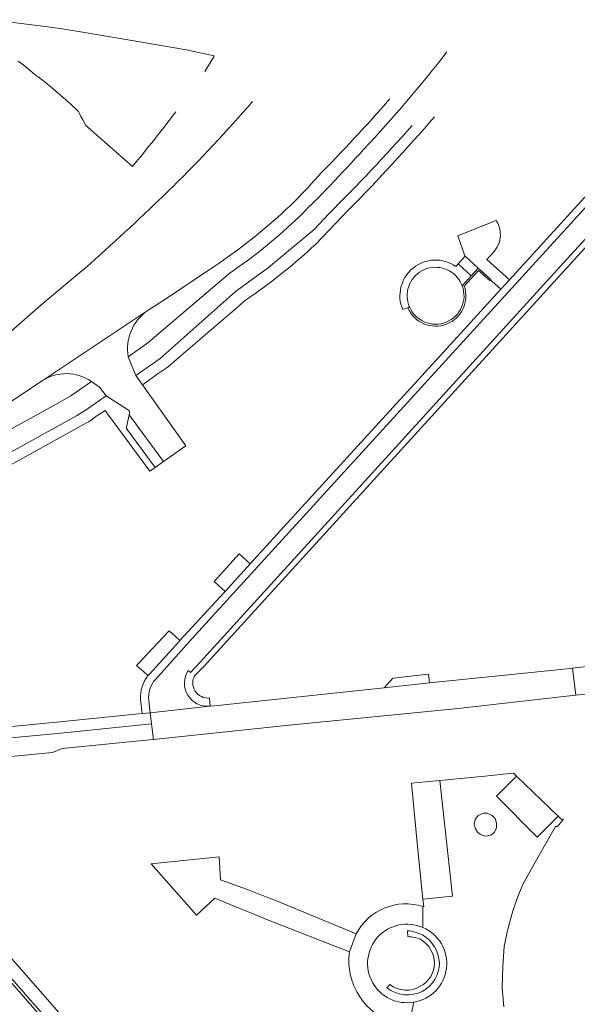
# Model space of a CAD drawing. Extents: x 152048 to 156914, y 461460 to 468786.
# Tile 183 of 256: x 154905 to 155002, y 467198 to 467371. Entities that reach past the tile are written whole.
import ezdxf

# ---------------------------------------------------------------- set-up
doc = ezdxf.new("R2010")
doc.units = 0
doc.header["$LTSCALE"] = 0.75
for name, color, linetype, lineweight in [('B-RO-VH-VERHARDING_ASFALT-GV', 251, 'CONTINUOUS', 18), ('B-RO-VH-VERHARDING_BEDRIJFSVLOERPLAAT-GV', 251, 'CONTINUOUS', 18), ('B-RO-VH-VERHARDING_BETON-GV', 251, 'CONTINUOUS', 18), ('B-RO-VH-VERHARDING_BETONSTRAATSTEEN-GV', 251, 'CONTINUOUS', 18), ('B-RO-VH-VERHARDING_STRAATBAKSTEEN-GV', 251, 'CONTINUOUS', 18), ('B-RO-VH-VERHARDING_TEGEL-GV', 251, 'CONTINUOUS', 18)]:
    doc.layers.add(name, color=color, linetype=linetype, lineweight=lineweight)

msp = doc.modelspace()

# ---------------------------------------------------------------- linework, layer by layer
at = {"layer": 'B-RO-VH-VERHARDING_ASFALT-GV'}
for points in [[(154945.378, 467356.381, -0.0185267), (154931.33, 467341.389)], [(154945.378, 467356.381, -0.0185267), (154931.33, 467341.389)], [(154956.79, 467343.211, 0.0137949), (154969.462, 467356.852)], [(154956.79, 467343.211, 0.0137949), (154969.462, 467356.852)], [(154951.241, 467337.435, 0.0272827), (154956.79, 467343.211)], [(154951.241, 467337.435, 0.0272827), (154956.79, 467343.211)], [(154931.33, 467341.389, -0.0020161), (154929.067, 467339.197)], [(154931.33, 467341.389, -0.0020161), (154929.067, 467339.197)], [(154929.067, 467339.197, -0.0114322), (154915.111, 467326.383)], [(154929.067, 467339.197, -0.0114322), (154915.111, 467326.383)], [(154938.677, 467327.467, 0.0402176), (154951.241, 467337.435)], [(154938.677, 467327.467, 0.0402176), (154951.241, 467337.435)], [(154988.831, 467333.346, 0.1297627), (154988.092, 467335.558)], [(154988.831, 467333.346, 0.1297627), (154988.092, 467335.558)], [(154987.739, 467330.08, 0.1959596), (154988.831, 467333.346)], [(154987.739, 467330.08, 0.1959596), (154988.831, 467333.346)], [(154981.026, 467327.469, 0.7531016), (154971.721, 467319.892)], [(154981.026, 467327.469, 0.7531016), (154971.721, 467319.892)], [(154937.861, 467326.914, 0.0036576), (154938.677, 467327.467)], [(154937.861, 467326.914, 0.0036576), (154938.677, 467327.467)], [(154972.909, 467320.355, -0.914491), (154981.619, 467325.096)], [(154972.909, 467320.355, -0.914491), (154981.619, 467325.096)], [(154981.619, 467325.096, -0.0593503), (154982.15, 467324.064)], [(154981.619, 467325.096, -0.0593503), (154982.15, 467324.064)]]:
    msp.add_lwpolyline(points, format="xyb", dxfattribs=at)
for points in [[(154988.092, 467335.558), (154987.609, 467335.361), (154981.368, 467332.818), (154982.591, 467329.323), (154982.66, 467329.26), (154984.96, 467327.16), (154987.18, 467325.15), (154987.28, 467324.94), (154988.929, 467323.464), (154990.426, 467325.106), (154986.481, 467328.673), (154987.739, 467330.08)], [(154988.092, 467335.558), (154987.609, 467335.361), (154981.368, 467332.818), (154982.591, 467329.323), (154982.66, 467329.26), (154984.96, 467327.16), (154987.18, 467325.15), (154987.28, 467324.94), (154988.929, 467323.464), (154990.426, 467325.106), (154986.481, 467328.673), (154987.739, 467330.08)], [(154981.42, 467327.9), (154981.026, 467327.469)], [(154981.42, 467327.9), (154981.026, 467327.469)], [(154982.15, 467324.064), (154983.73, 467325.79), (154981.42, 467327.9)], [(154982.15, 467324.064), (154983.73, 467325.79), (154981.42, 467327.9)], [(154915.111, 467326.383), (154908.263, 467320.648), (154902.487, 467315.564), (154893.27, 467308.768), (154887.563, 467304.879), (154877.128, 467298.047), (154874.545, 467296.387), (154872.108, 467294.82), (154866.828, 467291.312), (154862.006, 467287.847), (154856.888, 467283.755), (154855.409, 467282.583), (154853.75, 467281.28), (154852.682, 467280.606)], [(154915.111, 467326.383), (154908.263, 467320.648), (154902.487, 467315.564), (154893.27, 467308.768), (154887.563, 467304.879), (154877.128, 467298.047), (154874.545, 467296.387), (154872.108, 467294.82), (154866.828, 467291.312), (154862.006, 467287.847), (154856.888, 467283.755), (154855.409, 467282.583), (154853.75, 467281.28), (154852.682, 467280.606)], [(154859.676, 467273.158), (154860.07, 467273.651), (154861.54, 467275.196), (154862.905, 467276.329), (154865.434, 467278.428), (154868.032, 467280.391), (154873.131, 467283.999), (154880.591, 467288.84), (154908.488, 467307.402), (154926.903, 467319.674), (154930.262, 467321.827), (154937.861, 467326.914)], [(154859.676, 467273.158), (154860.07, 467273.651), (154861.54, 467275.196), (154862.905, 467276.329), (154865.434, 467278.428), (154868.032, 467280.391), (154873.131, 467283.999), (154880.591, 467288.84), (154908.488, 467307.402), (154926.903, 467319.674), (154930.262, 467321.827), (154937.861, 467326.914)], [(154971.721, 467319.892), (154971.867, 467319.941), (154972.61, 467320.191), (154972.909, 467320.355)], [(154971.721, 467319.892), (154971.867, 467319.941), (154972.61, 467320.191), (154972.909, 467320.355)], [(155022.026, 467066.959), (154978.857, 467116.221), (154978.467, 467115.942), (154927.558, 467173.789), (154890.048, 467216.63), (154889.378, 467217.394), (154881.499, 467226.359), (154881.495, 467226.364), (154878.222, 467230.088), (154878.204, 467230.108), (154870.13, 467239.297), (154862.615, 467247.89), (154862.201, 467248.345), (154860.937, 467249.799), (154858.749, 467252.288), (154857.991, 467253.093)], [(155022.026, 467066.959), (154978.857, 467116.221), (154978.467, 467115.942), (154927.558, 467173.789), (154890.048, 467216.63), (154889.378, 467217.394), (154881.499, 467226.359), (154881.495, 467226.364), (154878.222, 467230.088), (154878.204, 467230.108), (154870.13, 467239.297), (154862.615, 467247.89), (154862.201, 467248.345), (154860.937, 467249.799), (154858.749, 467252.288), (154857.991, 467253.093)]]:
    msp.add_lwpolyline(points, dxfattribs=at)
at = {"layer": 'B-RO-VH-VERHARDING_BEDRIJFSVLOERPLAAT-GV'}
for points in [[(154982.512, 467324.018), (154984.98, 467326.74), (154987.04, 467324.92), (154987.18, 467325.15), (154984.96, 467327.16), (154983.73, 467325.79), (154982.15, 467324.064)], [(154982.512, 467324.018), (154984.98, 467326.74), (154987.04, 467324.92), (154987.18, 467325.15), (154984.96, 467327.16), (154983.73, 467325.79), (154982.15, 467324.064)], [(154972.909, 467320.355), (154972.61, 467320.191)], [(154972.909, 467320.355), (154972.61, 467320.191)]]:
    msp.add_lwpolyline(points, dxfattribs=at)
for points in [[(154972.61, 467320.191, 0.9606927), (154982.512, 467324.018)], [(154972.61, 467320.191, 0.9606927), (154982.512, 467324.018)], [(154982.15, 467324.064, -0.9772859), (154972.909, 467320.355)], [(154982.15, 467324.064, -0.9772859), (154972.909, 467320.355)]]:
    msp.add_lwpolyline(points, format="xyb", dxfattribs=at)
at = {"layer": 'B-RO-VH-VERHARDING_BETON-GV'}
msp.add_lwpolyline([(154982.591, 467329.323), (154982.618, 467329.245), (154982.628, 467329.217), (154981.42, 467327.9), (154983.73, 467325.79), (154984.96, 467327.16), (154982.66, 467329.26)], close=True, dxfattribs=at)
msp.add_lwpolyline([(154982.591, 467329.323), (154982.618, 467329.245), (154982.628, 467329.217), (154981.42, 467327.9), (154983.73, 467325.79), (154984.96, 467327.16), (154982.66, 467329.26)], close=True, dxfattribs=at)
at = {"layer": 'B-RO-VH-VERHARDING_BETONSTRAATSTEEN-GV'}
for points in [[(154937.02, 467361.66), (154938.571, 467364.229), (154938.673, 467364.405), (154933.799, 467365.47), (154924.897, 467367.017), (154914.492, 467368.755), (154912.003, 467369.128), (154908.625, 467369.604), (154905.248, 467370.052), (154899.599, 467370.759)], [(154937.02, 467361.66), (154938.571, 467364.229), (154938.673, 467364.405), (154933.799, 467365.47), (154924.897, 467367.017), (154914.492, 467368.755), (154912.003, 467369.128), (154908.625, 467369.604), (154905.248, 467370.052), (154899.599, 467370.759)], [(154904.257, 467363.479), (154905.141, 467362.817), (154906.443, 467361.786), (154907.288, 467361.066), (154907.803, 467360.723), (154908.55, 467360.159), (154909.63, 467359.275), (154911.759, 467357.475), (154913.501, 467355.941), (154914.879, 467354.675), (154914.968, 467354.439), (154915.261, 467353.799), (154915.608, 467353.181), (154915.865, 467352.79), (154916.08, 467352.28), (154917.017, 467351.451), (154924.302, 467345.007), (154924.31, 467345)], [(154904.257, 467363.479), (154905.141, 467362.817), (154906.443, 467361.786), (154907.288, 467361.066), (154907.803, 467360.723), (154908.55, 467360.159), (154909.63, 467359.275), (154911.759, 467357.475), (154913.501, 467355.941), (154914.879, 467354.675), (154914.968, 467354.439), (154915.261, 467353.799), (154915.608, 467353.181), (154915.865, 467352.79), (154916.08, 467352.28), (154917.017, 467351.451), (154924.302, 467345.007), (154924.31, 467345)], [(155020.024, 467355.621), (155000, 467333.655), (154935.33, 467262.745), (154928.358, 467255.001)], [(155020.024, 467355.621), (155000, 467333.655), (154935.33, 467262.745), (154928.358, 467255.001)], [(154934.109, 467256.568), (154934.474, 467256.244), (154936.167, 467258.06), (155000, 467328.132), (155025.372, 467355.959), (155025.53, 467356.133)], [(154934.109, 467256.568), (154934.474, 467256.244), (154936.167, 467258.06), (155000, 467328.132), (155025.372, 467355.959), (155025.53, 467356.133)], [(154926.903, 467319.674), (154908.488, 467307.402)], [(154926.903, 467319.674), (154908.488, 467307.402)], [(154923.724, 467301.438), (154929.753, 467293.228), (154933.669, 467296.01), (154926.082, 467306.694), (154924.923, 467308.304), (154923.564, 467311.621)], [(154923.724, 467301.438), (154929.753, 467293.228), (154933.669, 467296.01), (154926.082, 467306.694), (154924.923, 467308.304), (154923.564, 467311.621)], [(154917.163, 467307.268), (154918.55, 467306.297), (154919.718, 467304.741), (154923.62, 467302.221)], [(154917.163, 467307.268), (154918.55, 467306.297), (154919.718, 467304.741), (154923.62, 467302.221)], [(154929.753, 467293.228), (154923.724, 467301.438), (154923.288, 467299.249)], [(154929.753, 467293.228), (154923.724, 467301.438), (154923.288, 467299.249)], [(154923.799, 467301.75), (154923.724, 467301.438)], [(154923.799, 467301.75), (154923.724, 467301.438)], [(154923.379, 467298.876), (154928.311, 467292.205), (154929.753, 467293.228)], [(154923.379, 467298.876), (154928.311, 467292.205), (154929.753, 467293.228)], [(154927.182, 467251.325), (154927.452, 467249.159), (154937.914, 467250.311)], [(154927.182, 467251.325), (154927.452, 467249.159), (154937.914, 467250.311)], [(154989.478, 467197.552), (154989.17, 467200.868), (154989.25, 467204.773), (154989.507, 467208.122), (154990.044, 467210.744), (154991.016, 467214.409), (154992.002, 467217.235), (154992.855, 467219.13), (154995.16, 467223.336), (154997.295, 467227.018), (154998.491, 467229.191), (154998.847, 467229.182), (154999.888, 467230.479), (154999.567, 467230.433), (154998.97, 467231.01), (154995.306, 467227.341), (154988.141, 467234.501), (154991.685, 467238.049), (154991.162, 467238.554), (154990.493, 467238.488), (154986.103, 467238.055), (154981.938, 467237.645), (154978.221, 467237.279), (154980.43, 467216.994), (154975.268, 467216.434), (154975.407, 467215.111), (154975.262, 467215.148), (154975.238, 467211.473)], [(154989.478, 467197.552), (154989.17, 467200.868), (154989.25, 467204.773), (154989.507, 467208.122), (154990.044, 467210.744), (154991.016, 467214.409), (154992.002, 467217.235), (154992.855, 467219.13), (154995.16, 467223.336), (154997.295, 467227.018), (154998.491, 467229.191), (154998.847, 467229.182), (154999.888, 467230.479), (154999.567, 467230.433), (154998.97, 467231.01), (154995.306, 467227.341), (154988.141, 467234.501), (154991.685, 467238.049), (154991.162, 467238.554), (154990.493, 467238.488), (154986.103, 467238.055), (154981.938, 467237.645), (154978.221, 467237.279), (154980.43, 467216.994), (154975.268, 467216.434), (154975.407, 467215.111), (154975.262, 467215.148), (154975.238, 467211.473)], [(154975.238, 467211.473), (154975.262, 467215.148)], [(154963.549, 467210.347), (154962.359, 467207.213)], [(154972.612, 467209.875), (154972.583, 467210.91)], [(154968.911, 467200.902), (154969.453, 467201.47)], [(154970.773, 467194.61), (154970.947, 467194.764), (154971.147, 467194.539), (154972.618, 467194.5), (154972.848, 467194.548), (154973.655, 467198.383)], [(154973.655, 467198.383), (154972.848, 467194.548), (154973.329, 467194.649), (154976.467, 467190.491), (154978.107, 467188.626), (154982.693, 467183.495), (154984.541, 467181.336), (154989.788, 467175.373), (154991.638, 467173.286), (154996.78, 467167.445), (154998.744, 467165.14), (155000, 467163.709), (155003.873, 467159.295), (155005.917, 467156.994), (155011.011, 467151.214), (155013.101, 467148.85), (155018.153, 467143.1), (155020.242, 467140.78), (155025.336, 467134.96), (155027.366, 467132.723)]]:
    msp.add_lwpolyline(points, dxfattribs=at)
for points in [[(154928.163, 467349.752, 0.0052312), (154931.91, 467354.59)], [(154928.163, 467349.752, 0.0052312), (154931.91, 467354.59)], [(154924.31, 467345, 0.008246), (154928.163, 467349.752)], [(154924.31, 467345, 0.008246), (154928.163, 467349.752)], [(154923.564, 467311.621, -0.2870087), (154926.903, 467319.674)], [(154923.564, 467311.621, -0.2870087), (154926.903, 467319.674)], [(154908.488, 467307.402, -0.3047841), (154917.163, 467307.268)], [(154908.488, 467307.402, -0.3047841), (154917.163, 467307.268)], [(154923.62, 467302.221, -0.3040708), (154923.799, 467301.75)], [(154923.62, 467302.221, -0.3040708), (154923.799, 467301.75)], [(154923.288, 467299.249, 0.2280443), (154923.379, 467298.876)], [(154923.288, 467299.249, 0.2280443), (154923.379, 467298.876)], [(154937.914, 467250.311, -0.636253), (154934.109, 467256.568)], [(154937.914, 467250.311, -0.636253), (154934.109, 467256.568)], [(154928.358, 467255.001, 0.221404), (154927.182, 467251.325)], [(154928.358, 467255.001, 0.221404), (154927.182, 467251.325)], [(154975.262, 467215.148, 0.3666428), (154963.549, 467210.347)], [(154975.238, 467211.473, 1.349971), (154973.655, 467198.383)], [(154973.655, 467198.383, -1.349971), (154975.238, 467211.473)], [(154972.583, 467210.91, -0.0840808), (154975.196, 467210.172)], [(154973.655, 467198.383, 0.756686), (154975.238, 467211.473)], [(154975.238, 467211.473, -0.756686), (154973.655, 467198.383)], [(154974.85, 467209.401, 0.0732132), (154972.612, 467209.875)], [(154977.263, 467205.231, 0.2683955), (154974.85, 467209.401)], [(154975.196, 467210.172, -0.2587421), (154978.142, 467205.231)], [(154962.359, 467207.213, 0.379157), (154970.773, 467194.61)], [(154974.786, 467201.17, 0.2953625), (154977.263, 467205.231)], [(154978.142, 467205.231, -0.269416), (154975.217, 467200.296)], [(154975.217, 467200.296, -0.2908304), (154968.911, 467200.902)], [(154969.453, 467201.47, 0.312408), (154974.786, 467201.17)]]:
    msp.add_lwpolyline(points, format="xyb", dxfattribs=at)
for points in [[(154968.457, 467253.523), (154976.438, 467254.389), (154976.267, 467255.9), (154969.963, 467255.228)], [(154968.457, 467253.523), (154976.438, 467254.389), (154976.267, 467255.9), (154969.963, 467255.228)], [(154998.97, 467231.01), (154991.685, 467238.049), (154988.141, 467234.501), (154995.306, 467227.341)], [(154998.97, 467231.01), (154991.685, 467238.049), (154988.141, 467234.501), (154995.306, 467227.341)], [(154975.699, 467237.03), (154973.25, 467236.789), (154974.297, 467225.663), (154975.268, 467216.434), (154980.43, 467216.994), (154978.221, 467237.279)], [(154975.699, 467237.03), (154973.25, 467236.789), (154974.297, 467225.663), (154975.268, 467216.434), (154980.43, 467216.994), (154978.221, 467237.279)], [(154984.418, 467230.428), (154984.976, 467231.132), (154985.886, 467231.54), (154986.533, 467231.522), (154987.397, 467231.14), (154987.958, 467230.598), (154988.189, 467229.801), (154988.166, 467228.938), (154987.814, 467228.221), (154987.303, 467227.724), (154986.561, 467227.562), (154986.096, 467227.53), (154985.272, 467227.841), (154984.85, 467228.187), (154984.402, 467228.894), (154984.276, 467229.593)], [(154984.418, 467230.428), (154984.976, 467231.132), (154985.886, 467231.54), (154986.533, 467231.522), (154987.397, 467231.14), (154987.958, 467230.598), (154988.189, 467229.801), (154988.166, 467228.938), (154987.814, 467228.221), (154987.303, 467227.724), (154986.561, 467227.562), (154986.096, 467227.53), (154985.272, 467227.841), (154984.85, 467228.187), (154984.402, 467228.894), (154984.276, 467229.593)], [(154948.306, 467212.715), (154962.359, 467207.213), (154963.549, 467210.347), (154949.571, 467216.133), (154947.122, 467217.096), (154944.471, 467218.138), (154939.747, 467219.845), (154939.518, 467223.878), (154927.621, 467222.636), (154935.574, 467213.642), (154938.774, 467216.611), (154943.149, 467214.817), (154945.796, 467213.738)], [(154948.306, 467212.715), (154962.359, 467207.213), (154963.549, 467210.347), (154949.571, 467216.133), (154947.122, 467217.096), (154944.471, 467218.138), (154939.747, 467219.845), (154939.518, 467223.878), (154927.621, 467222.636), (154935.574, 467213.642), (154938.774, 467216.611), (154943.149, 467214.817), (154945.796, 467213.738)]]:
    msp.add_lwpolyline(points, close=True, dxfattribs=at)
at = {"layer": 'B-RO-VH-VERHARDING_STRAATBAKSTEEN-GV'}
msp.add_lwpolyline([(155020.559, 467259.03), (155003.939, 467257.28), (155003.932, 467257.278), (155001.514, 467256.986), (155002.069, 467252.214), (155023.254, 467254.37)], dxfattribs=at)
msp.add_lwpolyline([(155020.559, 467259.03), (155003.939, 467257.28), (155003.932, 467257.278), (155001.514, 467256.986), (155002.069, 467252.214), (155023.254, 467254.37)], dxfattribs=at)
msp.add_lwpolyline([(154937.914, 467250.311), (154927.452, 467249.159), (154927.674, 467247.197), (154927.985, 467244.486), (154951.793, 467246.994), (154981.436, 467249.898), (155000, 467252.004), (155002.069, 467252.214), (155001.514, 467256.986), (155001.108, 467256.936), (155000, 467256.822), (154976.438, 467254.389), (154968.457, 467253.523), (154938.699, 467250.398), (154937.928, 467250.313), (154937.921, 467250.312)], close=True, dxfattribs=at)
msp.add_lwpolyline([(154937.914, 467250.311), (154927.452, 467249.159), (154927.674, 467247.197), (154927.985, 467244.486), (154951.793, 467246.994), (154981.436, 467249.898), (155000, 467252.004), (155002.069, 467252.214), (155001.514, 467256.986), (155001.108, 467256.936), (155000, 467256.822), (154976.438, 467254.389), (154968.457, 467253.523), (154938.699, 467250.398), (154937.928, 467250.313), (154937.921, 467250.312)], close=True, dxfattribs=at)
at = {"layer": 'B-RO-VH-VERHARDING_TEGEL-GV'}
for points in [[(154979.482, 467365.134, -0.0235079), (154964.911, 467348.059)], [(154979.482, 467365.134, -0.0235079), (154964.911, 467348.059)], [(154973.368, 467352.218, -0.0167505), (154958.778, 467336.718)], [(154958.778, 467336.718, 0.0167505), (154973.368, 467352.218)], [(154973.368, 467352.218, -0.0167505), (154958.778, 467336.718)], [(154958.778, 467336.718, 0.0167505), (154973.368, 467352.218)], [(154962.236, 467337.397, 0.0166475), (154977.278, 467353.713)], [(154962.236, 467337.397, 0.0166475), (154977.278, 467353.713)], [(154964.911, 467348.059, -0.0169924), (154952.823, 467335.488)], [(154964.911, 467348.059, -0.0169924), (154952.823, 467335.488)], [(154952.823, 467335.488, -0.0392221), (154941.437, 467326.328)], [(154952.823, 467335.488, -0.0392221), (154941.437, 467326.328)], [(154945.269, 467322.331, 0.0352523), (154956.402, 467331.307)], [(154945.269, 467322.331, 0.0352523), (154956.402, 467331.307)], [(154943.119, 467320.634, -0.0134808), (154943.787, 467321.227)], [(154943.119, 467320.634, -0.0134808), (154943.787, 467321.227)], [(154943.787, 467321.227, -0.0285704), (154945.269, 467322.331)], [(154943.787, 467321.227, -0.0285704), (154945.269, 467322.331)], [(154923.799, 467301.75, 0.3040708), (154923.62, 467302.221)], [(154923.799, 467301.75, 0.3040708), (154923.62, 467302.221)], [(154923.379, 467298.876, -0.2280443), (154923.288, 467299.249)], [(154923.379, 467298.876, -0.2280443), (154923.288, 467299.249)], [(154927.04, 467255.68, 0.1853052), (154925.736, 467251.461)], [(154927.04, 467255.68, 0.1853052), (154925.736, 467251.461)], [(154934.109, 467256.568, 0.636253), (154937.914, 467250.311)], [(154934.109, 467256.568, 0.636253), (154937.914, 467250.311)], [(154937.847, 467251.748, -0.6260908), (154935.295, 467255.77)], [(154937.847, 467251.748, -0.6260908), (154935.295, 467255.77)], [(154927.182, 467251.325, -0.221404), (154928.358, 467255.001)], [(154927.182, 467251.325, -0.221404), (154928.358, 467255.001)]]:
    msp.add_lwpolyline(points, format="xyb", dxfattribs=at)
for points in [[(155020.547, 467356.252), (155018.908, 467356.349), (155000, 467335.608), (154990.426, 467325.106), (154988.929, 467323.464), (154982.467, 467316.376), (154965.091, 467297.35), (154949.631, 467280.421), (154944.967, 467275.302), (154940.577, 467270.458), (154940.392, 467270.253), (154932.64, 467261.813), (154932.455, 467261.609), (154927.35, 467255.999), (154927.04, 467255.68)], [(155020.547, 467356.252), (155018.908, 467356.349), (155000, 467335.608), (154990.426, 467325.106), (154988.929, 467323.464), (154982.467, 467316.376), (154965.091, 467297.35), (154949.631, 467280.421), (154944.967, 467275.302), (154940.577, 467270.458), (154940.392, 467270.253), (154932.64, 467261.813), (154932.455, 467261.609), (154927.35, 467255.999), (154927.04, 467255.68)], [(154928.358, 467255.001), (154935.33, 467262.745), (155000, 467333.655), (155020.024, 467355.621)], [(154928.358, 467255.001), (154935.33, 467262.745), (155000, 467333.655), (155020.024, 467355.621)], [(154935.295, 467255.77), (154936.848, 467257.267), (155000, 467326.641), (155026.628, 467355.878), (155025.372, 467355.959), (155000, 467328.132), (154936.167, 467258.06), (154934.474, 467256.244), (154934.109, 467256.568)], [(154935.295, 467255.77), (154936.848, 467257.267), (155000, 467326.641), (155026.628, 467355.878), (155025.372, 467355.959), (155000, 467328.132), (154936.167, 467258.06), (154934.474, 467256.244), (154934.109, 467256.568)], [(154941.437, 467326.328), (154940.358, 467325.411), (154926.992, 467314.062), (154923.564, 467311.621), (154924.923, 467308.304), (154928.594, 467310.888), (154929.157, 467311.298), (154942.319, 467323.021), (154948.15, 467327.279), (154956.168, 467333.96), (154958.778, 467336.718)], [(154941.437, 467326.328), (154940.358, 467325.411), (154926.992, 467314.062), (154923.564, 467311.621), (154924.923, 467308.304), (154928.594, 467310.888), (154929.157, 467311.298), (154942.319, 467323.021), (154948.15, 467327.279), (154956.168, 467333.96), (154958.778, 467336.718)], [(154958.778, 467336.718), (154956.168, 467333.96), (154948.15, 467327.279), (154942.319, 467323.021), (154929.157, 467311.298), (154928.594, 467310.888), (154924.923, 467308.304), (154926.082, 467306.694), (154928.815, 467308.662), (154930.204, 467309.618), (154930.614, 467309.908), (154932.029, 467311.122), (154943.119, 467320.634)], [(154958.778, 467336.718), (154956.168, 467333.96), (154948.15, 467327.279), (154942.319, 467323.021), (154929.157, 467311.298), (154928.594, 467310.888), (154924.923, 467308.304), (154926.082, 467306.694), (154928.815, 467308.662), (154930.204, 467309.618), (154930.614, 467309.908), (154932.029, 467311.122), (154943.119, 467320.634)], [(154956.402, 467331.307), (154962.236, 467337.397)], [(154956.402, 467331.307), (154962.236, 467337.397)], [(154923.62, 467302.221), (154919.718, 467304.741), (154917.041, 467302.9), (154916.193, 467302.302), (154915.355, 467301.789), (154914.527, 467301.258), (154899.671, 467293.078), (154898.791, 467292.561), (154897.952, 467291.98), (154884.617, 467282.774), (154867.921, 467271.289), (154867.025, 467270.673)], [(154923.62, 467302.221), (154919.718, 467304.741), (154917.041, 467302.9), (154916.193, 467302.302), (154915.355, 467301.789), (154914.527, 467301.258), (154899.671, 467293.078), (154898.791, 467292.561), (154897.952, 467291.98), (154884.617, 467282.774), (154867.921, 467271.289), (154867.025, 467270.673)], [(154867.637, 467257.616), (154867.983, 467259.621), (154866.683, 467260.921), (154867.046, 467264.682), (154867.419, 467268.541), (154885.781, 467281.097), (154899.916, 467290.955), (154900.37, 467291.198), (154900.808, 467291.47), (154916.268, 467299.996), (154916.695, 467300.228), (154917.094, 467300.504), (154918.101, 467301.253), (154919.517, 467302.215), (154920.121, 467301.394), (154927.376, 467291.541), (154928.311, 467292.205), (154923.379, 467298.876)], [(154867.637, 467257.616), (154867.983, 467259.621), (154866.683, 467260.921), (154867.046, 467264.682), (154867.419, 467268.541), (154885.781, 467281.097), (154899.916, 467290.955), (154900.37, 467291.198), (154900.808, 467291.47), (154916.268, 467299.996), (154916.695, 467300.228), (154917.094, 467300.504), (154918.101, 467301.253), (154919.517, 467302.215), (154920.121, 467301.394), (154927.376, 467291.541), (154928.311, 467292.205), (154923.379, 467298.876)], [(154923.288, 467299.249), (154923.724, 467301.438), (154923.799, 467301.75)], [(154923.288, 467299.249), (154923.724, 467301.438), (154923.799, 467301.75)], [(154925.736, 467251.461), (154926.007, 467248.997), (154927.452, 467249.159), (154927.182, 467251.325)], [(154925.736, 467251.461), (154926.007, 467248.997), (154927.452, 467249.159), (154927.182, 467251.325)], [(154937.914, 467250.311), (154937.921, 467250.312), (154937.928, 467250.313), (154937.847, 467251.748)], [(154937.914, 467250.311), (154937.921, 467250.312), (154937.928, 467250.313), (154937.847, 467251.748)], [(154896.828, 467244.792), (154900.818, 467244.596), (154901.827, 467244.635), (154911.77, 467245.582), (154927.674, 467247.197), (154927.452, 467249.159), (154926.007, 467248.997), (154911.611, 467247.576), (154902.024, 467246.615), (154901.03, 467246.572), (154896.002, 467246.771)], [(154896.828, 467244.792), (154900.818, 467244.596), (154901.827, 467244.635), (154911.77, 467245.582), (154927.674, 467247.197), (154927.452, 467249.159), (154926.007, 467248.997), (154911.611, 467247.576), (154902.024, 467246.615), (154901.03, 467246.572), (154896.002, 467246.771)], [(154897.744, 467241.231), (154902.416, 467241.45), (154910.308, 467242.182), (154911.985, 467242.881), (154927.892, 467244.477), (154927.985, 467244.486), (154927.674, 467247.197), (154911.77, 467245.582), (154901.827, 467244.635), (154900.818, 467244.596), (154896.828, 467244.792)], [(154897.744, 467241.231), (154902.416, 467241.45), (154910.308, 467242.182), (154911.985, 467242.881), (154927.892, 467244.477), (154927.985, 467244.486), (154927.674, 467247.197), (154911.77, 467245.582), (154901.827, 467244.635), (154900.818, 467244.596), (154896.828, 467244.792)], [(154871.612, 467240.612), (154870.13, 467239.297), (154878.204, 467230.108), (154878.222, 467230.088), (154881.495, 467226.364), (154881.499, 467226.359), (154889.378, 467217.394), (154890.048, 467216.63), (154927.558, 467173.789), (154978.467, 467115.942), (154978.857, 467116.221), (154978.678, 467116.68), (154972.182, 467123.899), (154938.961, 467161.813), (154908.026, 467196.886), (154890.444, 467216.978), (154889.75, 467217.771), (154882.141, 467226.429), (154882.137, 467226.434), (154878.866, 467230.155), (154878.847, 467230.176), (154876.05, 467233.359)], [(154871.612, 467240.612), (154870.13, 467239.297), (154878.204, 467230.108), (154878.222, 467230.088), (154881.495, 467226.364), (154881.499, 467226.359), (154889.378, 467217.394), (154890.048, 467216.63), (154927.558, 467173.789), (154978.467, 467115.942), (154978.857, 467116.221), (154978.678, 467116.68), (154972.182, 467123.899), (154938.961, 467161.813), (154908.026, 467196.886), (154890.444, 467216.978), (154889.75, 467217.771), (154882.141, 467226.429), (154882.137, 467226.434), (154878.866, 467230.155), (154878.847, 467230.176), (154876.05, 467233.359)], [(154876.05, 467233.359), (154878.847, 467230.176), (154878.866, 467230.155), (154882.137, 467226.434), (154882.141, 467226.429), (154889.75, 467217.771), (154890.444, 467216.978), (154908.026, 467196.886), (154938.961, 467161.813), (154972.182, 467123.899), (154978.678, 467116.68), (154978.857, 467116.221), (154980.446, 467117.807), (154956.229, 467145.487), (154928.147, 467177.441), (154892.204, 467218.515)], [(154876.05, 467233.359), (154878.847, 467230.176), (154878.866, 467230.155), (154882.137, 467226.434), (154882.141, 467226.429), (154889.75, 467217.771), (154890.444, 467216.978), (154908.026, 467196.886), (154938.961, 467161.813), (154972.182, 467123.899), (154978.678, 467116.68), (154978.857, 467116.221), (154980.446, 467117.807), (154956.229, 467145.487), (154928.147, 467177.441), (154892.204, 467218.515)]]:
    msp.add_lwpolyline(points, dxfattribs=at)
for points in [[(154865.802, 467274.027), (154867.921, 467271.289), (154884.617, 467282.774), (154897.952, 467291.98), (154898.791, 467292.561), (154899.671, 467293.078), (154914.527, 467301.258), (154915.355, 467301.789), (154916.193, 467302.302), (154917.041, 467302.9), (154919.718, 467304.741), (154918.55, 467306.297), (154917.163, 467307.268), (154913.519, 467304.77), (154911.567, 467303.678), (154896.805, 467295.548), (154882.588, 467285.684), (154869.136, 467276.466)], [(154865.802, 467274.027), (154867.921, 467271.289), (154884.617, 467282.774), (154897.952, 467291.98), (154898.791, 467292.561), (154899.671, 467293.078), (154914.527, 467301.258), (154915.355, 467301.789), (154916.193, 467302.302), (154917.041, 467302.9), (154919.718, 467304.741), (154918.55, 467306.297), (154917.163, 467307.268), (154913.519, 467304.77), (154911.567, 467303.678), (154896.805, 467295.548), (154882.588, 467285.684), (154869.136, 467276.466)], [(154938.671, 467272.19), (154940.577, 467270.458), (154944.967, 467275.302), (154943.06, 467277.043)], [(154938.671, 467272.19), (154940.577, 467270.458), (154944.967, 467275.302), (154943.06, 467277.043)], [(154930.586, 467263.33), (154925.257, 467257.682), (154925.048, 467257.46), (154926.239, 467256.395), (154927.04, 467255.68), (154927.35, 467255.999), (154932.455, 467261.609), (154932.64, 467261.813), (154931.876, 467262.508), (154930.764, 467263.519)], [(154930.586, 467263.33), (154925.257, 467257.682), (154925.048, 467257.46), (154926.239, 467256.395), (154927.04, 467255.68), (154927.35, 467255.999), (154932.455, 467261.609), (154932.64, 467261.813), (154931.876, 467262.508), (154930.764, 467263.519)]]:
    msp.add_lwpolyline(points, close=True, dxfattribs=at)

doc.saveas('drawing.dxf')
